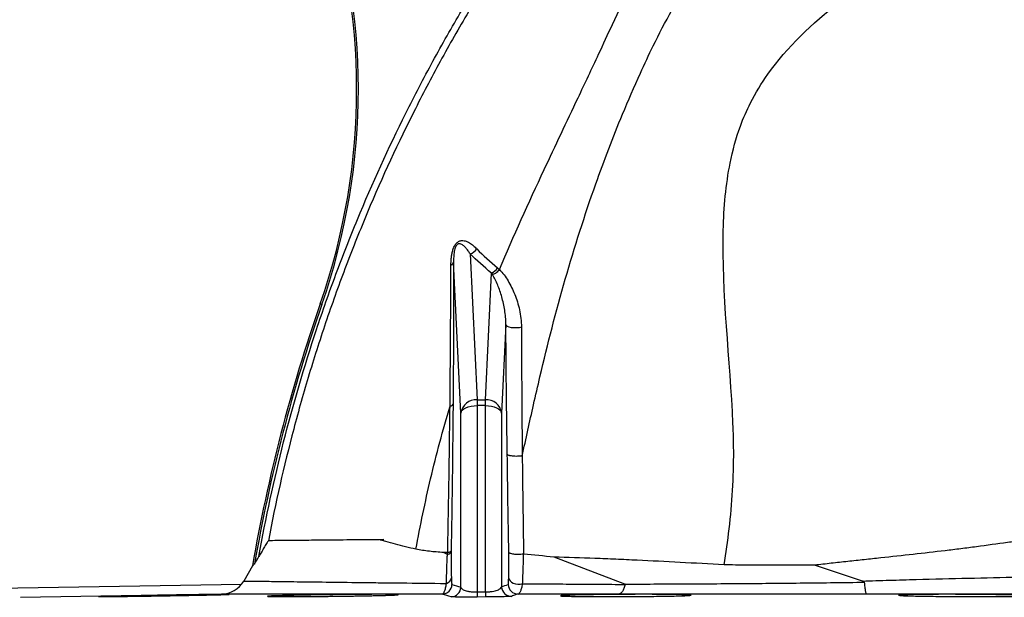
# Model space of a CAD drawing. Header units: millimetres. Extents: x 5 to 913, y 12 to 1902.
# Tile 10 of 29: x 156 to 458, y 850 to 1028. Entities that reach past the tile are written whole.
import ezdxf

# ---------------------------------------------------------------- set-up
doc = ezdxf.new("R2010")
doc.units = ezdxf.units.MM

msp = doc.modelspace()

# ---------------------------------------------------------------- linework, layer by layer
at = {"color": 7, "linetype": 'Continuous', "lineweight": 25}
for p, q in [((291.57, 906.95), (289.35, 953.24)), ((294.42, 955.75), (296.56, 911.06)), ((299.07, 911.06), (300.92, 949.88)), ((249.01, 940.25), (248.52, 940.42)), ((305.36, 934.08), (304.06, 906.95)), ((296.56, 911.06), (296.56, 909.24)), ((296.56, 911.06), (299.07, 911.06)), ((299.07, 909.24), (299.07, 911.06)), ((296.56, 909.24), (296.56, 852.13)), ((299.07, 909.24), (296.56, 909.24)), ((299.07, 852.15), (299.07, 909.24)), ((291.57, 853.58), (291.57, 906.95)), ((304.06, 906.95), (304.06, 853.73)), ((287.46, 863.61), (286.26, 864.23)), ((341.74, 854.55), (320.16, 862.82)), ((227.76, 860.15), (225.08, 855.49)), ((414.57, 855.49), (399.91, 860.37)), ((224.38, 854.47), (113.64, 852.54)), ((218.29, 851.5), (156.76, 850.42)), ((296.56, 852.13), (299.07, 852.15)), ((299.09, 850.61), (296.58, 850.59))]:
    msp.add_line(p, q, dxfattribs=at)
at = {"color": 7, "linetype": 'Continuous', "lineweight": 25, "flags": 128}
for points in [[(310.13, 933.26), (309.42, 933.11), (308.64, 933.04), (307.84, 933.04), (307.07, 933.13), (306.4, 933.29), (305.86, 933.52), (305.51, 933.78), (305.36, 934.08)], [(291.57, 906.95), (291.7, 907.4), (292.02, 907.83), (292.49, 908.23), (293.12, 908.58), (293.86, 908.86), (294.71, 909.07), (295.62, 909.2), (296.56, 909.24)], [(299.07, 909.24), (300.01, 909.2), (300.92, 909.07), (301.77, 908.86), (302.51, 908.58), (303.13, 908.23), (303.61, 907.83), (303.92, 907.4), (304.06, 906.95)], [(306.22, 856.4), (306.34, 855.93), (306.63, 855.5), (307.07, 855.12), (307.63, 854.82), (308.28, 854.61), (308.98, 854.51), (309.7, 854.53), (310.39, 854.65)]]:
    msp.add_lwpolyline(points, dxfattribs=at)
at = {"color": 7, "linetype": 'Continuous', "lineweight": 25}
for centre, radius, start, end in [((59.65, 1006.21), 200, 340.7941, 56.802), ((59.65, 1006.21), 200.52, 340.7941, 56.802), ((293.33, 959.4), 3.81, 286.7267, 325.7942), ((288.03, 953.55), 1.36, 291.9864, 347.0321), ((299.56, 953.51), 3.88, 290.6434, 327.3825), ((725.41, 774.29), 505, 160.7941, 170.2118), ((725.41, 774.29), 504.48, 160.7941, 170.1371), ((296.3, 906.28), 4.78, 86.9346, 171.9826), ((299.33, 906.28), 4.78, 8.0174, 93.0654), ((286.54, 856.83), 2.17, 287.5897, 350.3951), ((218.15, 859.49), 8, 271, 330), ((285.86, 854.51), 3, 270.6849, 358.5358), ((288.57, 853.66), 3, 270.5431, 358.5298), ((307.06, 853.8), 3, 181.474, 270.3288), ((309.07, 854.51), 3, 181.4717, 270.4125), ((371.83, 852.45), 75.27, 180.2396, 181.4175), ((375.98, 852.47), 76.91, 180.2347, 181.3873)]:
    msp.add_arc(centre, radius, start, end, dxfattribs=at)
for points, knots in [([(310.38, 893.84), (311.49, 899.07), (313.28, 907.18), (315.13, 915.24), (320.5, 938.23), (328.18, 965.36), (339.8, 995.76), (345.88, 1009.77), (350.86, 1020.45), (359.73, 1037.44), (371.82, 1055.9), (384.66, 1071.41), (391.5, 1078.9), (395.72, 1083.31), (403.65, 1091.55), (419.1, 1107.11), (437.11, 1124.17), (450.13, 1135.95), (453.48, 1138.94)], [0.1851148, 0.1851148, 0.1851148, 0.1851148, 0.2212882, 0.2413806, 0.2413806, 0.3821756, 0.4349737, 0.4666526, 0.4880574, 0.5165971, 0.5998378, 0.6414582, 0.6553316, 0.6692051, 0.6830785, 0.733023, 0.8168291, 0.845455, 0.845455, 0.845455, 0.845455]), ([(372.18, 860.43), (372.77, 864.08), (374.39, 875.41), (375.33, 889.83), (375.03, 900.92), (374.04, 923.29), (370.47, 951.67), (373.09, 981.14), (376.53, 993.8), (380.47, 1002.86), (388.85, 1016.56), (402.84, 1029.92), (417.97, 1040.66), (425.88, 1045.84), (430.7, 1048.91), (439.71, 1054.67), (456.83, 1065.75), (478.69, 1082.61), (501.5, 1102.27), (515.59, 1114.84), (527.08, 1124.94), (531.47, 1128.86), (535.85, 1132.78)], [0.1318261, 0.1318261, 0.1318261, 0.1318261, 0.1609204, 0.2212882, 0.2413806, 0.2413806, 0.3821756, 0.4349737, 0.4666526, 0.4880574, 0.5165971, 0.5998378, 0.6414582, 0.6553316, 0.6692051, 0.6830785, 0.733023, 0.8168291, 0.8866676, 0.9565061, 0.9565061, 1, 1, 1, 1]), ([(229.71, 862.99), (231.83, 874.81), (234.36, 886.52), (240.25, 909.7), (243.6, 921.18), (249.25, 938.23), (251.24, 943.89), (254.37, 952.32), (255.45, 955.13), (257.64, 960.71), (258.75, 963.49), (264.47, 977.32), (269.42, 988.19), (277.4, 1004.21), (280.16, 1009.51), (285.86, 1020), (288.8, 1025.19), (293.36, 1032.91), (294.9, 1035.48), (298.02, 1040.58), (299.61, 1043.12), (302.05, 1046.89), (302.88, 1048.15), (304.56, 1050.64), (305.42, 1051.88), (308.01, 1055.56), (309.79, 1057.98), (318.84, 1069.88), (326.72, 1078.77), (339.49, 1091.18), (343.9, 1095.16), (350.75, 1100.9), (353.08, 1102.77), (356.63, 1105.52), (357.82, 1106.43), (360.23, 1108.22), (361.44, 1109.11), (362.66, 1109.99)], [0, 0, 0, 0, 0.125, 0.125, 0.25, 0.25, 0.3125, 0.3125, 0.34375, 0.34375, 0.375, 0.375, 0.5, 0.5, 0.5625, 0.5625, 0.625, 0.625, 0.65625, 0.65625, 0.6875, 0.6875, 0.703125, 0.703125, 0.71875, 0.71875, 0.75, 0.75, 0.875, 0.875, 0.9375, 0.9375, 0.96875, 0.96875, 0.984375, 0.984375, 1, 1, 1, 1]), ([(363.83, 1108.36), (362.64, 1107.51), (361.46, 1106.64), (359.11, 1104.89), (357.94, 1104.01), (354.48, 1101.33), (352.21, 1099.51), (345.51, 1093.92), (341.2, 1090.04), (328.71, 1077.96), (320.99, 1069.32), (312.11, 1057.76), (310.37, 1055.41), (307.82, 1051.83), (306.98, 1050.62), (305.32, 1048.2), (304.5, 1046.98), (302.09, 1043.31), (300.53, 1040.84), (297.47, 1035.87), (295.96, 1033.37), (291.49, 1025.85), (288.6, 1020.8), (282.99, 1010.59), (280.28, 1005.43), (272.41, 989.84), (267.52, 979.27), (260.73, 963.12), (258.56, 957.7), (254.4, 946.75), (252.41, 941.23), (248.64, 930.14), (246.85, 924.56), (243.47, 913.35), (241.88, 907.72), (237.41, 890.76), (234.82, 879.35), (232.64, 867.84)], [0, 0, 0, 0, 0.015625, 0.015625, 0.03125, 0.03125, 0.0625, 0.0625, 0.125, 0.125, 0.25, 0.25, 0.28125, 0.28125, 0.296875, 0.296875, 0.3125, 0.3125, 0.34375, 0.34375, 0.375, 0.375, 0.4375, 0.4375, 0.5, 0.5, 0.625, 0.625, 0.6875, 0.6875, 0.75, 0.75, 0.8125, 0.8125, 0.875, 0.875, 1, 1, 1, 1]), ([(303.4, 950.95), (307.71, 961.21), (315.65, 978.69), (326.08, 1000.61), (333.1, 1015.48), (338.43, 1027.08), (347.51, 1045.81), (358.15, 1064.88), (367.96, 1079.05), (370.56, 1082.59)], [0.3087832, 0.3087832, 0.3087832, 0.3087832, 0.3821756, 0.4349737, 0.4666526, 0.4880574, 0.5165971, 0.5998378, 0.6283015, 0.6283015, 0.6283015, 0.6283015]), ([(288.54, 952.29), (288.54, 952.96), (288.57, 953.64), (288.67, 954.69), (288.71, 955.04), (288.83, 955.76), (288.9, 956.12), (289.04, 956.67), (289.09, 956.85), (289.21, 957.21), (289.28, 957.4), (289.42, 957.76), (289.5, 957.93), (289.68, 958.28), (289.78, 958.45), (290, 958.76), (290.11, 958.91), (290.36, 959.17), (290.49, 959.28), (290.76, 959.47), (290.89, 959.55), (291.16, 959.68), (291.3, 959.73), (291.56, 959.79), (291.69, 959.81), (291.95, 959.84), (292.07, 959.84), (292.43, 959.82), (292.67, 959.77), (293.12, 959.64), (293.35, 959.56), (293.78, 959.36), (293.99, 959.25), (294.6, 958.88), (295, 958.6), (295.75, 957.97), (296.12, 957.62), (296.48, 957.26)], [0, 0, 0, 0, 0.125, 0.125, 0.1875, 0.1875, 0.25, 0.25, 0.28125, 0.28125, 0.3125, 0.3125, 0.34375, 0.34375, 0.375, 0.375, 0.40625, 0.40625, 0.4375, 0.4375, 0.46875, 0.46875, 0.5, 0.5, 0.53125, 0.53125, 0.5625, 0.5625, 0.625, 0.625, 0.6875, 0.6875, 0.75, 0.75, 0.875, 0.875, 1, 1, 1, 1]), ([(294.42, 955.75), (294.21, 956.08), (293.99, 956.41), (293.54, 957.02), (293.31, 957.32), (292.82, 957.87), (292.56, 958.12), (292.15, 958.45), (292.01, 958.55), (291.7, 958.71), (291.54, 958.78), (291.28, 958.84), (291.19, 958.85), (291, 958.84), (290.9, 958.83), (290.68, 958.75), (290.57, 958.69), (290.35, 958.5), (290.24, 958.37), (290.11, 958.16), (290.06, 958.08), (289.99, 957.94), (289.95, 957.86), (289.86, 957.64), (289.81, 957.48), (289.67, 957.03), (289.61, 956.74), (289.51, 956.17), (289.47, 955.89), (289.42, 955.34), (289.4, 955.07), (289.35, 954.27), (289.35, 953.75), (289.35, 953.24)], [0, 0, 0, 0, 0.125, 0.125, 0.25, 0.25, 0.375, 0.375, 0.4375, 0.4375, 0.5, 0.5, 0.53125, 0.53125, 0.5625, 0.5625, 0.59375, 0.59375, 0.625, 0.625, 0.640625, 0.640625, 0.65625, 0.65625, 0.6875, 0.6875, 0.75, 0.75, 0.8125, 0.8125, 0.875, 0.875, 1, 1, 1, 1]), ([(289.35, 953.24), (289.36, 949.76), (289.36, 946.25), (289.35, 939.14), (289.34, 935.56), (289.31, 928.32), (289.29, 924.66), (289.25, 917.27), (289.22, 913.54), (289.19, 909.77)], [0, 0, 0, 0, 0.25, 0.25, 0.5, 0.5, 0.75, 0.75, 1, 1, 1, 1]), ([(288.25, 909.07), (288.28, 912.81), (288.32, 916.52), (288.38, 923.86), (288.4, 927.49), (288.45, 934.7), (288.47, 938.27), (288.51, 945.33), (288.53, 948.83), (288.54, 952.29)], [0, 0, 0, 0, 0.25, 0.25, 0.5, 0.5, 0.75, 0.75, 1, 1, 1, 1]), ([(303.39, 950.92), (303.25, 950.73), (303.11, 950.56), (302.78, 950.24), (302.61, 950.09), (302.24, 949.83), (302.05, 949.72), (301.76, 949.58), (301.66, 949.54), (301.46, 949.46), (301.36, 949.43), (301.26, 949.41)], [0, 0, 0, 0, 0.25, 0.25, 0.5, 0.5, 0.75, 0.75, 0.875, 0.875, 1, 1, 1, 1]), ([(303.4, 950.95), (303.89, 950.45), (304.36, 949.9), (305.23, 948.74), (305.64, 948.13), (306.8, 946.2), (307.48, 944.82), (308.36, 942.59), (308.63, 941.82), (309.12, 940.23), (309.34, 939.41), (309.71, 937.73), (309.85, 936.87), (310.07, 935.1), (310.13, 934.19), (310.13, 933.26)], [0, 0, 0, 0, 0.125, 0.125, 0.25, 0.25, 0.5, 0.5, 0.625, 0.625, 0.75, 0.75, 0.875, 0.875, 1, 1, 1, 1]), ([(305.36, 934.08), (305.36, 934.86), (305.33, 935.62), (305.2, 937.09), (305.11, 937.81), (304.88, 939.22), (304.75, 939.9), (304.46, 941.25), (304.29, 941.9), (303.76, 943.82), (303.34, 945.03), (302.64, 946.76), (302.39, 947.32), (301.85, 948.4), (301.57, 948.92), (301.26, 949.41)], [0, 0, 0, 0, 0.125, 0.125, 0.25, 0.25, 0.375, 0.375, 0.5, 0.5, 0.75, 0.75, 0.875, 0.875, 1, 1, 1, 1]), ([(305.78, 894.35), (305.73, 897.73), (305.68, 901.1), (305.6, 907.81), (305.56, 911.14), (305.49, 917.76), (305.46, 921.05), (305.41, 927.6), (305.38, 930.85), (305.36, 934.08)], [0, 0, 0, 0, 0.25, 0.25, 0.5, 0.5, 0.75, 0.75, 1, 1, 1, 1]), ([(310.13, 933.26), (310.14, 930.05), (310.15, 926.82), (310.17, 920.33), (310.19, 917.06), (310.23, 910.49), (310.25, 907.18), (310.31, 900.53), (310.34, 897.19), (310.37, 893.83)], [0, 0, 0, 0, 0.25, 0.25, 0.5, 0.5, 0.75, 0.75, 1, 1, 1, 1]), ([(277.82, 865.23), (279.15, 872.5), (282.22, 887.29), (286.06, 901.75), (288.25, 909.07)], [0.11343584, 0.11343584, 0.11343584, 0.11343584, 0.1609204, 0.21092841, 0.21092841, 0.21092841, 0.21092841]), ([(287.55, 864.24), (287.7, 871.86), (287.83, 879.42), (288.01, 890.65), (288.06, 894.38), (288.16, 901.77), (288.21, 905.43), (288.25, 909.07)], [0, 0, 0, 0, 0.5, 0.5, 0.75, 0.75, 1, 1, 1, 1]), ([(288.25, 909.07), (288.53, 909.16), (288.75, 909.27), (288.96, 909.42), (288.99, 909.45), (289.06, 909.51), (289.08, 909.54), (289.15, 909.64), (289.18, 909.7), (289.19, 909.77)], [0, 0, 0, 0, 0.5, 0.5, 0.625, 0.625, 0.75, 0.75, 1, 1, 1, 1]), ([(288.25, 909.07), (288.25, 909.07), (288.25, 909.07), (288.25, 909.07), (288.25, 909.07), (288.25, 909.07), (288.25, 909.07), (288.25, 909.07), (288.25, 909.07), (288.25, 909.07), (288.25, 909.07), (288.25, 909.07), (288.25, 909.07)], [0, 0, 0, 0, 0.000000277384, 0.000000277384, 0.000000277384, 0.000000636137, 0.000000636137, 0.000000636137, 0.000001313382, 0.000001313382, 0.000001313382, 0.000002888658, 0.000002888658, 0.000002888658, 0.000002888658]), ([(289.19, 909.77), (289.16, 906.12), (289.12, 902.44), (289.04, 895.03), (289, 891.29), (288.85, 880.02), (288.74, 872.44), (288.61, 864.79)], [0, 0, 0, 0, 0.25, 0.25, 0.5, 0.5, 1, 1, 1, 1]), ([(306.25, 864.33), (306.17, 869.36), (306.08, 874.39), (305.92, 884.4), (305.85, 889.38), (305.78, 894.35)], [0, 0, 0, 0, 0.5, 0.5, 1, 1, 1, 1]), ([(310.37, 893.83), (310.15, 893.8), (309.91, 893.77), (309.54, 893.73), (309.41, 893.73), (309.16, 893.71), (309.03, 893.71), (308.64, 893.7), (308.38, 893.7), (307.87, 893.72), (307.62, 893.74), (307.16, 893.79), (306.95, 893.82), (306.66, 893.88), (306.56, 893.9), (306.4, 893.95), (306.32, 893.97), (306.11, 894.05), (306, 894.1), (305.88, 894.19), (305.84, 894.22), (305.8, 894.28), (305.78, 894.31), (305.78, 894.35)], [0, 0, 0, 0, 0.125, 0.125, 0.1875, 0.1875, 0.25, 0.25, 0.375, 0.375, 0.5, 0.5, 0.625, 0.625, 0.6875, 0.6875, 0.75, 0.75, 0.875, 0.875, 0.9375, 0.9375, 1, 1, 1, 1]), ([(310.37, 893.83), (310.37, 893.83), (310.37, 893.83), (310.37, 893.83), (310.37, 893.83), (310.37, 893.83), (310.37, 893.83), (310.37, 893.83), (310.37, 893.83), (310.37, 893.83), (310.37, 893.84), (310.37, 893.84), (310.38, 893.84), (310.38, 893.84), (310.38, 893.84), (310.38, 893.84)], [0, 0, 0, 0, 0.000000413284, 0.000000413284, 0.000000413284, 0.000000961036, 0.000000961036, 0.000000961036, 0.000001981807, 0.000001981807, 0.000001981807, 0.000006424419, 0.000006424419, 0.000006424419, 0.000009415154, 0.000009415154, 0.000009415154, 0.000009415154]), ([(310.38, 893.84), (310.4, 891.35), (310.43, 888.86), (310.49, 883.86), (310.53, 881.35), (310.63, 873.83), (310.7, 868.79), (310.78, 863.74)], [0, 0, 0, 0, 0.25, 0.25, 0.5, 0.5, 1, 1, 1, 1]), ([(477.28, 870.05), (476.91, 869.98), (476.53, 869.92), (475.79, 869.79), (475.42, 869.73), (474.3, 869.55), (473.55, 869.43), (471.29, 869.07), (469.77, 868.83), (466.71, 868.37), (465.17, 868.15), (462.07, 867.71), (460.51, 867.5), (455.81, 866.86), (452.65, 866.43), (447.88, 865.78), (446.28, 865.57), (443.07, 865.17), (441.46, 864.97), (436.61, 864.39), (433.35, 864.03), (426.78, 863.3), (423.47, 862.94), (418.47, 862.4), (416.79, 862.21), (413.43, 861.85), (411.75, 861.66), (408.37, 861.29), (406.68, 861.1), (403.3, 860.73), (401.6, 860.55), (399.91, 860.37)], [0, 0, 0, 0, 0.015625, 0.015625, 0.03125, 0.03125, 0.0625, 0.0625, 0.125, 0.125, 0.1875, 0.1875, 0.25, 0.25, 0.375, 0.375, 0.4375, 0.4375, 0.5, 0.5, 0.625, 0.625, 0.75, 0.75, 0.8125, 0.8125, 0.875, 0.875, 0.9375, 0.9375, 1, 1, 1, 1]), ([(232.64, 867.84), (232.63, 867.84), (232.6, 867.8), (232.51, 867.69), (232.46, 867.61), (232.3, 867.36), (232.18, 867.16), (231.93, 866.75), (231.8, 866.54), (231.54, 866.12), (231.41, 865.9), (231.02, 865.24), (230.76, 864.79), (230.24, 863.9), (229.98, 863.45), (229.71, 862.99)], [0, 0, 0, 0, 0.0625, 0.0625, 0.125, 0.125, 0.25, 0.25, 0.375, 0.375, 0.5, 0.5, 0.75, 0.75, 1, 1, 1, 1]), ([(249.15, 868), (248.57, 867.99), (247.99, 867.99), (246.88, 867.97), (246.34, 867.97), (244.75, 867.95), (243.76, 867.95), (240.97, 867.92), (239.35, 867.9), (236.59, 867.88), (235.46, 867.87), (233.67, 867.85), (233.03, 867.84), (232.64, 867.84)], [0, 0, 0, 0, 0.0625, 0.0625, 0.125, 0.125, 0.25, 0.25, 0.5, 0.5, 0.75, 0.75, 1, 1, 1, 1]), ([(268.04, 868.18), (264.38, 868.14), (260.98, 868.11), (254.68, 868.05), (251.79, 868.02), (249.15, 868)], [0, 0, 0, 0, 0.5, 0.5, 1, 1, 1, 1]), ([(277.82, 865.23), (275.65, 865.71), (273.56, 866.22), (270.55, 867.03), (269.56, 867.31), (268.12, 867.73), (267.64, 867.88), (267.11, 868.05), (267.05, 868.07), (266.96, 868.1), (266.93, 868.11), (266.9, 868.12), (266.89, 868.13), (266.88, 868.13), (266.88, 868.13), (266.87, 868.14), (266.87, 868.14), (266.87, 868.15), (266.88, 868.15), (266.89, 868.15), (266.91, 868.15), (266.99, 868.16), (267.05, 868.16), (267.17, 868.17), (267.23, 868.17), (267.54, 868.17), (267.79, 868.17), (268.04, 868.18)], [0, 0, 0, 0, 0.5, 0.5, 0.75, 0.75, 0.875, 0.875, 0.890625, 0.890625, 0.898438, 0.898438, 0.900391, 0.900391, 0.901367, 0.901367, 0.901855, 0.901855, 0.902344, 0.902344, 0.90625, 0.90625, 0.921875, 0.921875, 0.9375, 0.9375, 1, 1, 1, 1]), ([(286.26, 864.23), (284.78, 864.32), (283.33, 864.44), (280.52, 864.76), (279.15, 864.96), (277.82, 865.23)], [0, 0, 0, 0, 0.5, 0.5, 1, 1, 1, 1]), ([(287.19, 854.76), (287.2, 855.42), (287.2, 856.09), (287.23, 857.47), (287.24, 858.18), (287.28, 859.64), (287.31, 860.39), (287.36, 861.56), (287.38, 861.96), (287.41, 862.77), (287.44, 863.19), (287.46, 863.61)], [0, 0, 0, 0, 0.25, 0.25, 0.5, 0.5, 0.75, 0.75, 0.875, 0.875, 1, 1, 1, 1]), ([(287.46, 863.61), (287.46, 863.61), (287.47, 863.61), (287.47, 863.61), (287.48, 863.61), (287.48, 863.61), (287.49, 863.61)], [0, 0, 0, 0, 0.00002112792, 0.00002112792, 0.00002112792, 0.00003773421, 0.00003773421, 0.00003773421, 0.00003773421]), ([(287.49, 863.61), (287.65, 863.66), (287.8, 863.71), (288.06, 863.84), (288.18, 863.91), (288.37, 864.05), (288.45, 864.13), (288.56, 864.28), (288.59, 864.36), (288.6, 864.45)], [0, 0, 0, 0, 0.25, 0.25, 0.5, 0.5, 0.75, 0.75, 1, 1, 1, 1]), ([(287.55, 864.24), (287.71, 864.28), (287.85, 864.31), (288.1, 864.39), (288.21, 864.44), (288.39, 864.53), (288.46, 864.58), (288.56, 864.69), (288.6, 864.74), (288.61, 864.79)], [0, 0, 0, 0, 0.25, 0.25, 0.5, 0.5, 0.75, 0.75, 1, 1, 1, 1]), ([(288.6, 864.45), (288.6, 864.06), (288.6, 863.68), (288.6, 862.94), (288.6, 862.59), (288.61, 861.54), (288.61, 860.86), (288.63, 858.9), (288.65, 857.67), (288.67, 856.46)], [0, 0, 0, 0, 0.125, 0.125, 0.25, 0.25, 0.5, 0.5, 1, 1, 1, 1]), ([(306.22, 856.4), (306.24, 857.59), (306.25, 858.83), (306.26, 860.8), (306.26, 861.48), (306.26, 862.87), (306.26, 863.59), (306.25, 864.33)], [0, 0, 0, 0, 0.5, 0.5, 0.75, 0.75, 1, 1, 1, 1]), ([(310.69, 863.73), (310.46, 863.7), (310.23, 863.67), (309.74, 863.64), (309.48, 863.62), (308.98, 863.62), (308.72, 863.62), (308.24, 863.65), (308, 863.67), (307.56, 863.73), (307.36, 863.77), (306.99, 863.85), (306.83, 863.9), (306.57, 864.01), (306.46, 864.07), (306.35, 864.16), (306.32, 864.2), (306.27, 864.26), (306.26, 864.29), (306.25, 864.33)], [0, 0, 0, 0, 0.125, 0.125, 0.25, 0.25, 0.375, 0.375, 0.5, 0.5, 0.625, 0.625, 0.75, 0.75, 0.875, 0.875, 0.9375, 0.9375, 1, 1, 1, 1]), ([(310.69, 863.73), (310.67, 862.89), (310.65, 862.06), (310.61, 860.47), (310.58, 859.69), (310.53, 858.19), (310.5, 857.45), (310.45, 856.03), (310.42, 855.33), (310.39, 854.65)], [0, 0, 0, 0, 0.25, 0.25, 0.5, 0.5, 0.75, 0.75, 1, 1, 1, 1]), ([(372.18, 860.43), (367.65, 860.7), (363.16, 860.95), (354.27, 861.42), (349.87, 861.65), (343.34, 861.96), (341.17, 862.06), (336.87, 862.24), (334.74, 862.33), (328.4, 862.58), (324.25, 862.72), (320.16, 862.82)], [0, 0, 0, 0, 0.25, 0.25, 0.5, 0.5, 0.625, 0.625, 0.75, 0.75, 1, 1, 1, 1]), ([(399.91, 860.37), (395.26, 860.35), (390.63, 860.35), (383.7, 860.36), (381.39, 860.37), (376.78, 860.39), (374.48, 860.41), (372.18, 860.43)], [0, 0, 0, 0, 0.5, 0.5, 0.75, 0.75, 1, 1, 1, 1]), ([(288.67, 856.46), (288.68, 856.29), (288.68, 856.13), (288.69, 855.83), (288.7, 855.69), (288.71, 855.32), (288.73, 855.11), (288.75, 854.86), (288.76, 854.79), (288.78, 854.66), (288.79, 854.61), (288.82, 854.48), (288.84, 854.44), (288.86, 854.43)], [0, 0, 0, 0, 0.125, 0.125, 0.25, 0.25, 0.5, 0.5, 0.625, 0.625, 0.75, 0.75, 1, 1, 1, 1]), ([(306.07, 854.43), (306.09, 854.44), (306.11, 854.49), (306.14, 854.66), (306.15, 854.79), (306.18, 855.12), (306.19, 855.33), (306.21, 855.81), (306.22, 856.09), (306.22, 856.4)], [0, 0, 0, 0, 0.25, 0.25, 0.5, 0.5, 0.75, 0.75, 1, 1, 1, 1]), ([(414.57, 855.49), (415.94, 855.54), (417.32, 855.58), (420.07, 855.66), (421.44, 855.7), (424.17, 855.78), (425.54, 855.82), (428.27, 855.89), (429.63, 855.93), (436.39, 856.1), (441.71, 856.24), (452.15, 856.5), (457.28, 856.62), (463.57, 856.78), (464.82, 856.82), (467.31, 856.88), (468.55, 856.91), (472.26, 856.99), (474.7, 857.05), (477.12, 857.11)], [0, 0, 0, 0, 0.0625, 0.0625, 0.125, 0.125, 0.1875, 0.1875, 0.25, 0.25, 0.5, 0.5, 0.75, 0.75, 0.8125, 0.8125, 0.875, 0.875, 1, 1, 1, 1]), ([(225.08, 855.49), (225.08, 855.49), (225.43, 855.49), (226.81, 855.48), (227.83, 855.47), (230.57, 855.43), (232.27, 855.41), (235.35, 855.37), (236.46, 855.36), (238.82, 855.33), (240.08, 855.31), (244.09, 855.26), (247.05, 855.22), (253.59, 855.14), (257.16, 855.1), (262, 855.04), (262.99, 855.03), (264.99, 855), (266.01, 854.99), (269.1, 854.96), (271.22, 854.93), (277.76, 854.86), (282.36, 854.81), (287.19, 854.76)], [0, 0, 0, 0, 0.125, 0.125, 0.25, 0.25, 0.375, 0.375, 0.4375, 0.4375, 0.5, 0.5, 0.625, 0.625, 0.75, 0.75, 0.78125, 0.78125, 0.8125, 0.8125, 0.875, 0.875, 1, 1, 1, 1]), ([(285.9, 851.51), (286.01, 851.52), (286.13, 851.6), (286.3, 851.81), (286.36, 851.89), (286.47, 852.1), (286.53, 852.22), (286.7, 852.63), (286.8, 852.97), (286.96, 853.57), (287.01, 853.79), (287.1, 854.25), (287.15, 854.5), (287.19, 854.76)], [0, 0, 0, 0, 0.25, 0.25, 0.375, 0.375, 0.5, 0.5, 0.75, 0.75, 0.875, 0.875, 1, 1, 1, 1]), ([(291.57, 853.58), (291.58, 853.5), (291.62, 853.41), (291.74, 853.24), (291.82, 853.15), (292.03, 852.99), (292.16, 852.91), (292.48, 852.75), (292.66, 852.68), (293.08, 852.54), (293.31, 852.47), (293.71, 852.38), (293.84, 852.36), (294.13, 852.3), (294.29, 852.28), (294.6, 852.24), (294.76, 852.22), (295.1, 852.19), (295.28, 852.17), (295.63, 852.15), (295.81, 852.14), (296.18, 852.13), (296.37, 852.13), (296.56, 852.13)], [0, 0, 0, 0, 0.125, 0.125, 0.25, 0.25, 0.375, 0.375, 0.5, 0.5, 0.625, 0.625, 0.6875, 0.6875, 0.75, 0.75, 0.8125, 0.8125, 0.875, 0.875, 0.9375, 0.9375, 1, 1, 1, 1]), ([(299.07, 852.15), (299.45, 852.16), (299.82, 852.18), (300.35, 852.22), (300.53, 852.24), (300.87, 852.28), (301.03, 852.3), (301.5, 852.38), (301.79, 852.44), (302.32, 852.57), (302.56, 852.64), (302.97, 852.79), (303.15, 852.87), (303.46, 853.03), (303.6, 853.12), (303.92, 853.37), (304.03, 853.55), (304.06, 853.73)], [0, 0, 0, 0, 0.125, 0.125, 0.1875, 0.1875, 0.25, 0.25, 0.375, 0.375, 0.5, 0.5, 0.625, 0.625, 0.75, 0.75, 1, 1, 1, 1]), ([(310.39, 854.65), (310.32, 854.16), (310.23, 853.73), (310.04, 852.96), (309.93, 852.63), (309.71, 852.09), (309.59, 851.89), (309.35, 851.6), (309.22, 851.52), (309.09, 851.51)], [0, 0, 0, 0, 0.25, 0.25, 0.5, 0.5, 0.75, 0.75, 1, 1, 1, 1]), ([(310.39, 854.65), (312.89, 854.64), (315.42, 854.63), (320.55, 854.6), (323.14, 854.58), (328.39, 854.55), (331.05, 854.53), (336.42, 854.49), (339.13, 854.47), (341.86, 854.45)], [0, 0, 0, 0, 0.25, 0.25, 0.5, 0.5, 0.75, 0.75, 1, 1, 1, 1]), ([(341.86, 854.45), (341.75, 854), (341.62, 853.59), (341.35, 852.88), (341.19, 852.57), (340.87, 852.06), (340.71, 851.87), (340.45, 851.66), (340.36, 851.61), (340.18, 851.54), (340.09, 851.52), (340, 851.51)], [0, 0, 0, 0, 0.25, 0.25, 0.5, 0.5, 0.75, 0.75, 0.875, 0.875, 1, 1, 1, 1]), ([(341.74, 854.55), (342.48, 854.55), (343.22, 854.56), (344.7, 854.56), (346.92, 854.57), (349.16, 854.58), (353.65, 854.59), (356.66, 854.61), (362.73, 854.64), (365.78, 854.65), (371.91, 854.69), (374.98, 854.71), (381.14, 854.76), (384.23, 854.78), (390.43, 854.84), (393.52, 854.87), (399.71, 854.94), (402.79, 854.97), (408.96, 855.05), (412.04, 855.09), (415.11, 855.14)], [0, 0, 0, 0, 0.03125, 0.03125, 0.0625, 0.125, 0.125, 0.25, 0.25, 0.375, 0.375, 0.5, 0.5, 0.625, 0.625, 0.75, 0.75, 0.875, 0.875, 1, 1, 1, 1]), ([(341.86, 854.45), (341.87, 854.46), (341.86, 854.48), (341.84, 854.5), (341.83, 854.51), (341.8, 854.53), (341.77, 854.54), (341.74, 854.55)], [0, 0, 0, 0, 0.25, 0.25, 0.5, 0.5, 1, 1, 1, 1]), ([(415.11, 855.14), (415.11, 855.19), (415.07, 855.23), (414.99, 855.31), (414.94, 855.34), (414.79, 855.41), (414.68, 855.46), (414.57, 855.49)], [0, 0, 0, 0, 0.25, 0.25, 0.5, 0.5, 1, 1, 1, 1]), ([(415.11, 855.14), (415.15, 854.59), (415.2, 854.09), (415.28, 853.43), (415.31, 853.22), (415.36, 852.84), (415.39, 852.66), (415.46, 852.35), (415.49, 852.21), (415.55, 851.97), (415.59, 851.86), (415.66, 851.69), (415.69, 851.63), (415.76, 851.54), (415.8, 851.51), (415.84, 851.51)], [0, 0, 0, 0, 0.25, 0.25, 0.375, 0.375, 0.5, 0.5, 0.625, 0.625, 0.75, 0.75, 0.875, 0.875, 1, 1, 1, 1]), ([(214.78, 851.37), (215.72, 851.38), (216.54, 851.39), (217.63, 851.4), (217.96, 851.4), (218.58, 851.41), (218.87, 851.41), (219.62, 851.42), (219.99, 851.42), (220.37, 851.42), (220.47, 851.41), (220.6, 851.41), (220.63, 851.41), (220.63, 851.4), (220.5, 851.39), (220.11, 851.37), (219.95, 851.37), (219.57, 851.35), (219.13, 851.34), (218.57, 851.32), (218.11, 851.31), (217.95, 851.31), (217.61, 851.3), (217.43, 851.29), (216.52, 851.27), (215.69, 851.25), (214.3, 851.22), (213.82, 851.21), (212.8, 851.19), (212.27, 851.18), (210.64, 851.14), (209.49, 851.12), (207.67, 851.08), (207.05, 851.07), (205.79, 851.05), (205.16, 851.04), (203.24, 851.01), (201.94, 850.98), (199.96, 850.95), (199.3, 850.94), (198, 850.92), (197.36, 850.91), (196.08, 850.89), (195.45, 850.88), (194.19, 850.86), (193.57, 850.85), (191.75, 850.83), (190.6, 850.81), (188.97, 850.79), (188.44, 850.78), (187.42, 850.77), (186.94, 850.77), (185.56, 850.75), (184.73, 850.74), (183.63, 850.73), (183.29, 850.73), (182.68, 850.72), (182.12, 850.72), (181.68, 850.72), (181.3, 850.72), (181.14, 850.72), (180.76, 850.72), (180.63, 850.72), (180.63, 850.73), (180.66, 850.74), (180.76, 850.74), (180.8, 850.74), (180.9, 850.75), (180.95, 850.75), (181.27, 850.76), (181.65, 850.77), (182.4, 850.79), (182.68, 850.8), (183.3, 850.81), (183.64, 850.82), (184.73, 850.84), (185.55, 850.86), (186.95, 850.89), (187.44, 850.9), (188.45, 850.92), (188.98, 850.93), (190.06, 850.95), (190.62, 850.96), (191.77, 850.98), (192.37, 850.99), (194.19, 851.03), (195.44, 851.05), (197.36, 851.08), (198.01, 851.1), (199.33, 851.12), (199.98, 851.13), (201.94, 851.16), (203.24, 851.19), (205.17, 851.22), (205.81, 851.23), (207.06, 851.25), (207.68, 851.26), (208.88, 851.28), (209.47, 851.29), (210.62, 851.31), (211.19, 851.31), (212.84, 851.34), (213.85, 851.35), (214.78, 851.37)], [0, 0, 0, 0, 0.03125, 0.03125, 0.046875, 0.046875, 0.0625, 0.0625, 0.09375, 0.09375, 0.109375, 0.109375, 0.125, 0.125, 0.15625, 0.15625, 0.171875, 0.171875, 0.1875, 0.203125, 0.203125, 0.210938, 0.210938, 0.21875, 0.21875, 0.25, 0.25, 0.265625, 0.265625, 0.28125, 0.28125, 0.3125, 0.3125, 0.328125, 0.328125, 0.34375, 0.34375, 0.375, 0.375, 0.390625, 0.390625, 0.40625, 0.40625, 0.421875, 0.421875, 0.4375, 0.4375, 0.46875, 0.46875, 0.484375, 0.484375, 0.5, 0.5, 0.53125, 0.53125, 0.546875, 0.546875, 0.5625, 0.578125, 0.578125, 0.59375, 0.59375, 0.625, 0.625, 0.640625, 0.640625, 0.648438, 0.648438, 0.65625, 0.65625, 0.6875, 0.6875, 0.703125, 0.703125, 0.71875, 0.71875, 0.75, 0.75, 0.765625, 0.765625, 0.78125, 0.78125, 0.796875, 0.796875, 0.8125, 0.8125, 0.84375, 0.84375, 0.859375, 0.859375, 0.875, 0.875, 0.90625, 0.90625, 0.921875, 0.921875, 0.9375, 0.9375, 0.953125, 0.953125, 0.96875, 0.96875, 1, 1, 1, 1]), ([(285.9, 851.51), (280.68, 851.51), (275.7, 851.51), (266.25, 851.5), (261.77, 851.5), (256.5, 851.5), (255.46, 851.5), (253.43, 851.5), (252.43, 851.5), (249.51, 851.5), (247.64, 851.5), (242.29, 851.5), (239.05, 851.5), (233.23, 851.5), (230.64, 851.5), (227.83, 851.5), (227.3, 851.5), (226.27, 851.5), (225.78, 851.5), (224.38, 851.5), (223.54, 851.5), (221.3, 851.5), (220.18, 851.5), (218.67, 851.5), (218.29, 851.5), (218.29, 851.5)], [0, 0, 0, 0, 0.125, 0.125, 0.25, 0.25, 0.28125, 0.28125, 0.3125, 0.3125, 0.375, 0.375, 0.5, 0.5, 0.625, 0.625, 0.65625, 0.65625, 0.6875, 0.6875, 0.75, 0.75, 0.875, 0.875, 1, 1, 1, 1]), ([(266.54, 851.42), (267.47, 851.42), (268.3, 851.41), (269.38, 851.41), (269.72, 851.4), (270.34, 851.4), (270.62, 851.39), (271.37, 851.38), (271.75, 851.37), (272.13, 851.35), (272.23, 851.34), (272.36, 851.32), (272.39, 851.31), (272.39, 851.29), (272.27, 851.27), (271.88, 851.24), (271.72, 851.23), (271.34, 851.21), (270.9, 851.19), (270.34, 851.16), (269.88, 851.15), (269.72, 851.14), (269.38, 851.13), (269.21, 851.12), (268.29, 851.1), (267.46, 851.07), (266.08, 851.04), (265.6, 851.03), (264.58, 851.01), (264.05, 850.99), (262.42, 850.96), (261.27, 850.94), (259.45, 850.91), (258.83, 850.9), (257.57, 850.88), (256.94, 850.87), (255.02, 850.85), (253.72, 850.83), (251.74, 850.81), (251.09, 850.8), (249.79, 850.78), (249.14, 850.78), (247.86, 850.77), (247.23, 850.76), (245.98, 850.75), (245.35, 850.75), (243.53, 850.74), (242.38, 850.73), (240.75, 850.72), (240.22, 850.72), (239.2, 850.72), (238.72, 850.72), (237.33, 850.72), (236.5, 850.72), (235.41, 850.73), (235.07, 850.73), (234.45, 850.74), (233.89, 850.74), (233.45, 850.75), (233.07, 850.76), (232.91, 850.77), (232.52, 850.78), (232.39, 850.8), (232.39, 850.82), (232.42, 850.83), (232.52, 850.84), (232.56, 850.85), (232.66, 850.85), (232.71, 850.86), (233.03, 850.88), (233.41, 850.9), (234.16, 850.93), (234.44, 850.94), (235.06, 850.96), (235.39, 850.97), (236.48, 851.01), (237.31, 851.03), (238.7, 851.06), (239.19, 851.07), (240.2, 851.1), (240.72, 851.11), (241.81, 851.13), (242.36, 851.14), (243.52, 851.16), (244.12, 851.18), (245.94, 851.21), (247.18, 851.23), (249.1, 851.26), (249.75, 851.27), (251.07, 851.29), (251.72, 851.3), (253.68, 851.32), (254.98, 851.34), (256.91, 851.36), (257.55, 851.37), (258.81, 851.38), (259.42, 851.38), (260.63, 851.39), (261.22, 851.4), (262.37, 851.4), (262.94, 851.41), (264.58, 851.41), (265.6, 851.42), (266.54, 851.42)], [0, 0, 0, 0, 0.03125, 0.03125, 0.046875, 0.046875, 0.0625, 0.0625, 0.09375, 0.09375, 0.109375, 0.109375, 0.125, 0.125, 0.15625, 0.15625, 0.171875, 0.171875, 0.1875, 0.203125, 0.203125, 0.210938, 0.210938, 0.21875, 0.21875, 0.25, 0.25, 0.265625, 0.265625, 0.28125, 0.28125, 0.3125, 0.3125, 0.328125, 0.328125, 0.34375, 0.34375, 0.375, 0.375, 0.390625, 0.390625, 0.40625, 0.40625, 0.421875, 0.421875, 0.4375, 0.4375, 0.46875, 0.46875, 0.484375, 0.484375, 0.5, 0.5, 0.53125, 0.53125, 0.546875, 0.546875, 0.5625, 0.578125, 0.578125, 0.59375, 0.59375, 0.625, 0.625, 0.640625, 0.640625, 0.648437, 0.648437, 0.65625, 0.65625, 0.6875, 0.6875, 0.703125, 0.703125, 0.71875, 0.71875, 0.75, 0.75, 0.765625, 0.765625, 0.78125, 0.78125, 0.796875, 0.796875, 0.8125, 0.8125, 0.84375, 0.84375, 0.859375, 0.859375, 0.875, 0.875, 0.90625, 0.90625, 0.921875, 0.921875, 0.9375, 0.9375, 0.953125, 0.953125, 0.96875, 0.96875, 1, 1, 1, 1]), ([(296.58, 850.59), (296.03, 850.58), (295.5, 850.58), (294.44, 850.58), (293.92, 850.58), (292.95, 850.58), (292.49, 850.58), (291.63, 850.58), (291.24, 850.58), (290.53, 850.59), (290.21, 850.59), (289.67, 850.6), (289.44, 850.61), (289.15, 850.62), (289.06, 850.62), (288.91, 850.63), (288.85, 850.63), (288.69, 850.64), (288.62, 850.65), (288.59, 850.66)], [0, 0, 0, 0, 0.125, 0.125, 0.25, 0.25, 0.375, 0.375, 0.5, 0.5, 0.625, 0.625, 0.75, 0.75, 0.8125, 0.8125, 0.875, 0.875, 1, 1, 1, 1]), ([(307.08, 850.8), (307.05, 850.79), (306.99, 850.78), (306.77, 850.77), (306.63, 850.76), (306.24, 850.74), (306.01, 850.73), (305.46, 850.71), (305.15, 850.7), (304.63, 850.69), (304.44, 850.68), (304.05, 850.67), (303.84, 850.67), (303.2, 850.66), (302.74, 850.65), (302.01, 850.64), (301.76, 850.63), (301.25, 850.63), (300.98, 850.62), (300.19, 850.62), (299.64, 850.61), (299.09, 850.61)], [0, 0, 0, 0, 0.125, 0.125, 0.25, 0.25, 0.375, 0.375, 0.5, 0.5, 0.5625, 0.5625, 0.625, 0.625, 0.75, 0.75, 0.8125, 0.8125, 0.875, 0.875, 1, 1, 1, 1]), ([(309.09, 851.51), (309, 851.48), (308.91, 851.45), (308.82, 851.42), (308.46, 851.29), (308.09, 851.16), (307.73, 851.03), (307.51, 850.96), (307.3, 850.88), (307.08, 850.8)], [0, 0, 0, 0, 0.006, 0.006, 0.006, 0.03, 0.03, 0.03, 0.04424238, 0.04424238, 0.04424238, 0.04424238]), ([(340, 851.51), (337.33, 851.51), (334.67, 851.51), (329.41, 851.51), (326.8, 851.51), (321.64, 851.51), (319.09, 851.51), (314.05, 851.51), (311.55, 851.51), (309.09, 851.51)], [0, 0, 0, 0, 0.25, 0.25, 0.5, 0.5, 0.75, 0.75, 1, 1, 1, 1]), ([(356.18, 851.37), (357.11, 851.35), (357.94, 851.34), (359.03, 851.31), (359.37, 851.31), (359.99, 851.29), (360.27, 851.28), (361.02, 851.25), (361.4, 851.23), (361.79, 851.2), (361.89, 851.19), (362.02, 851.16), (362.05, 851.15), (362.05, 851.12), (361.93, 851.1), (361.54, 851.06), (361.38, 851.05), (361.01, 851.03), (360.57, 851.01), (360.01, 850.98), (359.55, 850.97), (359.39, 850.96), (359.05, 850.95), (358.87, 850.95), (357.96, 850.92), (357.14, 850.9), (355.75, 850.87), (355.27, 850.86), (354.25, 850.85), (353.72, 850.84), (352.09, 850.81), (350.95, 850.8), (349.13, 850.78), (348.51, 850.77), (347.25, 850.76), (346.62, 850.76), (344.7, 850.74), (343.4, 850.74), (341.42, 850.73), (340.76, 850.73), (339.46, 850.72), (338.82, 850.72), (337.54, 850.72), (336.91, 850.72), (335.65, 850.72), (335.03, 850.72), (333.21, 850.72), (332.06, 850.73), (330.43, 850.74), (329.9, 850.74), (328.88, 850.75), (328.39, 850.76), (327, 850.77), (326.17, 850.78), (325.08, 850.81), (324.73, 850.81), (324.11, 850.83), (323.56, 850.84), (323.11, 850.86), (322.73, 850.88), (322.57, 850.89), (322.18, 850.92), (322.05, 850.94), (322.05, 850.97), (322.08, 850.98), (322.17, 851), (322.21, 851.01), (322.31, 851.02), (322.37, 851.02), (322.68, 851.05), (323.06, 851.07), (323.81, 851.11), (324.09, 851.12), (324.71, 851.14), (325.04, 851.15), (326.12, 851.19), (326.95, 851.21), (328.34, 851.24), (328.83, 851.25), (329.84, 851.27), (330.36, 851.28), (331.45, 851.3), (332, 851.31), (333.16, 851.32), (333.76, 851.33), (335.58, 851.35), (336.82, 851.37), (338.74, 851.38), (339.39, 851.39), (340.71, 851.4), (341.36, 851.4), (343.32, 851.41), (344.62, 851.41), (346.55, 851.42), (347.19, 851.42), (348.45, 851.42), (349.06, 851.42), (350.27, 851.41), (350.86, 851.41), (352.01, 851.4), (352.58, 851.4), (354.23, 851.39), (355.24, 851.38), (356.18, 851.37)], [0, 0, 0, 0, 0.03125, 0.03125, 0.046875, 0.046875, 0.0625, 0.0625, 0.09375, 0.09375, 0.109375, 0.109375, 0.125, 0.125, 0.15625, 0.15625, 0.171875, 0.171875, 0.1875, 0.203125, 0.203125, 0.210937, 0.210937, 0.21875, 0.21875, 0.25, 0.25, 0.265625, 0.265625, 0.28125, 0.28125, 0.3125, 0.3125, 0.328125, 0.328125, 0.34375, 0.34375, 0.375, 0.375, 0.390625, 0.390625, 0.40625, 0.40625, 0.421875, 0.421875, 0.4375, 0.4375, 0.46875, 0.46875, 0.484375, 0.484375, 0.5, 0.5, 0.53125, 0.53125, 0.546875, 0.546875, 0.5625, 0.578125, 0.578125, 0.59375, 0.59375, 0.625, 0.625, 0.640625, 0.640625, 0.648438, 0.648438, 0.65625, 0.65625, 0.6875, 0.6875, 0.703125, 0.703125, 0.71875, 0.71875, 0.75, 0.75, 0.765625, 0.765625, 0.78125, 0.78125, 0.796875, 0.796875, 0.8125, 0.8125, 0.84375, 0.84375, 0.859375, 0.859375, 0.875, 0.875, 0.90625, 0.90625, 0.921875, 0.921875, 0.9375, 0.9375, 0.953125, 0.953125, 0.96875, 0.96875, 1, 1, 1, 1]), ([(415.84, 851.51), (409.47, 851.51), (403.09, 851.51), (393.5, 851.51), (390.3, 851.51), (383.9, 851.51), (380.7, 851.51), (374.34, 851.51), (371.17, 851.51), (364.84, 851.51), (361.68, 851.51), (352.28, 851.51), (346.1, 851.51), (340, 851.51)], [0, 0, 0, 0, 0.25, 0.25, 0.375, 0.375, 0.5, 0.5, 0.625, 0.625, 0.75, 0.75, 1, 1, 1, 1]), ([(478.61, 851.48), (473.74, 851.49), (468.77, 851.49), (458.65, 851.49), (453.5, 851.49), (443.02, 851.5), (437.69, 851.5), (430.91, 851.5), (429.55, 851.5), (426.82, 851.5), (425.45, 851.5), (421.34, 851.51), (418.6, 851.51), (415.84, 851.51)], [0, 0, 0, 0, 0.25, 0.25, 0.5, 0.5, 0.75, 0.75, 0.8125, 0.8125, 0.875, 0.875, 1, 1, 1, 1]), ([(459.7, 851.23), (460.63, 851.21), (461.46, 851.19), (462.55, 851.15), (462.89, 851.14), (463.51, 851.12), (463.79, 851.11), (464.55, 851.07), (464.93, 851.05), (465.31, 851.02), (465.41, 851.01), (465.54, 850.98), (465.58, 850.97), (465.58, 850.94), (465.46, 850.92), (465.08, 850.89), (464.92, 850.88), (464.54, 850.86), (464.1, 850.85), (463.55, 850.83), (463.08, 850.82), (462.92, 850.81), (462.59, 850.81), (462.41, 850.8), (461.5, 850.78), (460.67, 850.77), (459.29, 850.76), (458.81, 850.75), (457.79, 850.74), (457.26, 850.74), (455.63, 850.73), (454.49, 850.72), (452.67, 850.72), (452.05, 850.72), (450.79, 850.72), (450.16, 850.72), (448.24, 850.72), (446.94, 850.72), (444.96, 850.73), (444.31, 850.74), (443.01, 850.74), (442.36, 850.75), (441.08, 850.76), (440.45, 850.76), (439.19, 850.77), (438.57, 850.78), (436.75, 850.8), (435.6, 850.81), (433.97, 850.84), (433.44, 850.84), (432.41, 850.86), (431.93, 850.87), (430.54, 850.9), (429.71, 850.92), (428.61, 850.95), (428.27, 850.96), (427.65, 850.98), (427.09, 851), (426.65, 851.03), (426.26, 851.05), (426.1, 851.06), (425.71, 851.1), (425.58, 851.12), (425.58, 851.15), (425.61, 851.16), (425.7, 851.18), (425.74, 851.19), (425.84, 851.2), (425.89, 851.2), (426.21, 851.23), (426.58, 851.25), (427.33, 851.28), (427.61, 851.29), (428.23, 851.31), (428.56, 851.31), (429.64, 851.34), (430.47, 851.35), (431.86, 851.37), (432.35, 851.38), (433.36, 851.39), (433.88, 851.39), (434.96, 851.4), (435.52, 851.4), (436.67, 851.41), (437.27, 851.41), (439.09, 851.42), (440.34, 851.42), (442.26, 851.42), (442.91, 851.41), (444.22, 851.41), (444.87, 851.41), (446.83, 851.4), (448.13, 851.39), (450.06, 851.37), (450.71, 851.37), (451.96, 851.35), (452.58, 851.35), (453.78, 851.33), (454.37, 851.32), (455.53, 851.31), (456.09, 851.3), (457.74, 851.27), (458.76, 851.25), (459.7, 851.23)], [0, 0, 0, 0, 0.03125, 0.03125, 0.046875, 0.046875, 0.0625, 0.0625, 0.09375, 0.09375, 0.109375, 0.109375, 0.125, 0.125, 0.15625, 0.15625, 0.171875, 0.171875, 0.1875, 0.203125, 0.203125, 0.210937, 0.210937, 0.21875, 0.21875, 0.25, 0.25, 0.265625, 0.265625, 0.28125, 0.28125, 0.3125, 0.3125, 0.328125, 0.328125, 0.34375, 0.34375, 0.375, 0.375, 0.390625, 0.390625, 0.40625, 0.40625, 0.421875, 0.421875, 0.4375, 0.4375, 0.46875, 0.46875, 0.484375, 0.484375, 0.5, 0.5, 0.53125, 0.53125, 0.546875, 0.546875, 0.5625, 0.578125, 0.578125, 0.59375, 0.59375, 0.625, 0.625, 0.640625, 0.640625, 0.648437, 0.648437, 0.65625, 0.65625, 0.6875, 0.6875, 0.703125, 0.703125, 0.71875, 0.71875, 0.75, 0.75, 0.765625, 0.765625, 0.78125, 0.78125, 0.796875, 0.796875, 0.8125, 0.8125, 0.84375, 0.84375, 0.859375, 0.859375, 0.875, 0.875, 0.90625, 0.90625, 0.921875, 0.921875, 0.9375, 0.9375, 0.953125, 0.953125, 0.96875, 0.96875, 1, 1, 1, 1])]:
    msp.add_open_spline(points, degree=3, knots=knots, dxfattribs=at)
for points in [[(296.48, 957.26), (298.42, 955.26), (300.54, 953.31), (302.82, 951.42)], [(300.92, 949.88), (298.58, 951.78), (296.42, 953.74), (294.42, 955.75)], [(301.26, 949.41), (301.15, 949.57), (301.04, 949.73), (300.92, 949.88)], [(302.82, 951.42), (303.02, 951.26), (303.2, 951.09), (303.39, 950.92)], [(303.39, 950.92), (303.39, 950.93), (303.4, 950.94), (303.4, 950.95)], [(228.39, 860.7), (228.83, 861.47), (229.27, 862.23), (229.71, 862.99)], [(287.51, 864.24), (287.09, 864.23), (286.67, 864.23), (286.26, 864.23)], [(287.49, 863.61), (287.49, 863.82), (287.5, 864.03), (287.51, 864.24)], [(287.51, 864.24), (287.52, 864.24), (287.54, 864.24), (287.55, 864.24)], [(288.61, 864.79), (288.61, 864.68), (288.6, 864.56), (288.6, 864.45)], [(310.78, 863.74), (310.75, 863.74), (310.72, 863.74), (310.69, 863.73)], [(320.16, 862.82), (316.98, 863.13), (313.85, 863.44), (310.78, 863.74)], [(228.39, 860.7), (228.22, 860.77), (228.01, 860.58), (227.76, 860.15)], [(288.86, 854.43), (289.76, 854.17), (290.66, 853.88), (291.57, 853.58)], [(304.06, 853.73), (304.73, 853.97), (305.4, 854.2), (306.07, 854.43)], [(288.59, 850.66), (287.69, 850.96), (286.8, 851.25), (285.9, 851.51)]]:
    msp.add_open_spline(points, degree=3, dxfattribs=at)

doc.saveas('drawing.dxf')
